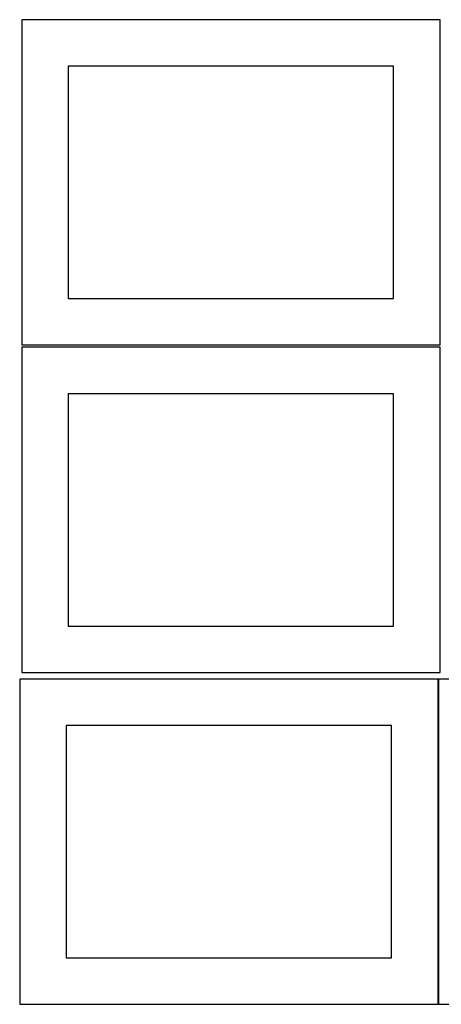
# Model space of a CAD drawing. Header units: millimetres. Extents: x 7 to 1243, y 7 to 2493.
# Tile 6 of 21: x 548 to 820, y 638 to 1274. Entities that reach past the tile are written whole.
import ezdxf

# ---------------------------------------------------------------- set-up
doc = ezdxf.new("R2010")
doc.units = ezdxf.units.MM
doc.layers.add('COMMON', color=5, linetype='CONTINUOUS', true_color=0x0000ff)
doc.layers.add('CUT', color=7, linetype='CONTINUOUS', true_color=0x000000)

msp = doc.modelspace()

# ---------------------------------------------------------------- linework, layer by layer
at = {"layer": 'COMMON'}
msp.add_line((818.34193, 848.441935), (818.34193, 638.441935), dxfattribs=at)
at = {"layer": 'CUT'}
for p, q in [((819.562864, 1274.125673), (549.562864, 1274.125673)), ((549.562864, 1274.125673), (549.562864, 1064.125673)), ((819.562864, 1064.125673), (819.562864, 1274.125673)), ((789.562864, 1244.125673), (579.562864, 1244.125673)), ((579.562864, 1244.125673), (579.562864, 1094.125673)), ((789.562864, 1094.125673), (789.562864, 1244.125673)), ((579.562864, 1094.125673), (789.562864, 1094.125673)), ((549.562864, 1064.125673), (819.562864, 1064.125673)), ((819.562864, 1062.604799), (549.562864, 1062.604799)), ((549.562864, 1062.604799), (549.562864, 852.604799)), ((819.562864, 852.604799), (819.562864, 1062.604799)), ((789.562864, 1032.604799), (579.562864, 1032.604799)), ((579.562864, 1032.604799), (579.562864, 882.604799)), ((789.562864, 882.604799), (789.562864, 1032.604799)), ((579.562864, 882.604799), (789.562864, 882.604799)), ((549.562864, 852.604799), (819.562864, 852.604799)), ((818.24193, 848.441935), (548.24193, 848.441935)), ((548.24193, 848.441935), (548.24193, 638.441935)), ((818.24193, 638.441935), (818.24193, 848.441935)), ((1088.441931, 848.441935), (818.441931, 848.441935)), ((818.441931, 848.441935), (818.441931, 638.441935)), ((788.24193, 818.441935), (578.24193, 818.441935)), ((578.24193, 818.441935), (578.24193, 668.441935)), ((788.24193, 668.441935), (788.24193, 818.441935)), ((578.24193, 668.441935), (788.24193, 668.441935)), ((548.24193, 638.441935), (818.24193, 638.441935)), ((818.441931, 638.441935), (1088.441931, 638.441935))]:
    msp.add_line(p, q, dxfattribs=at)

doc.saveas('drawing.dxf')
